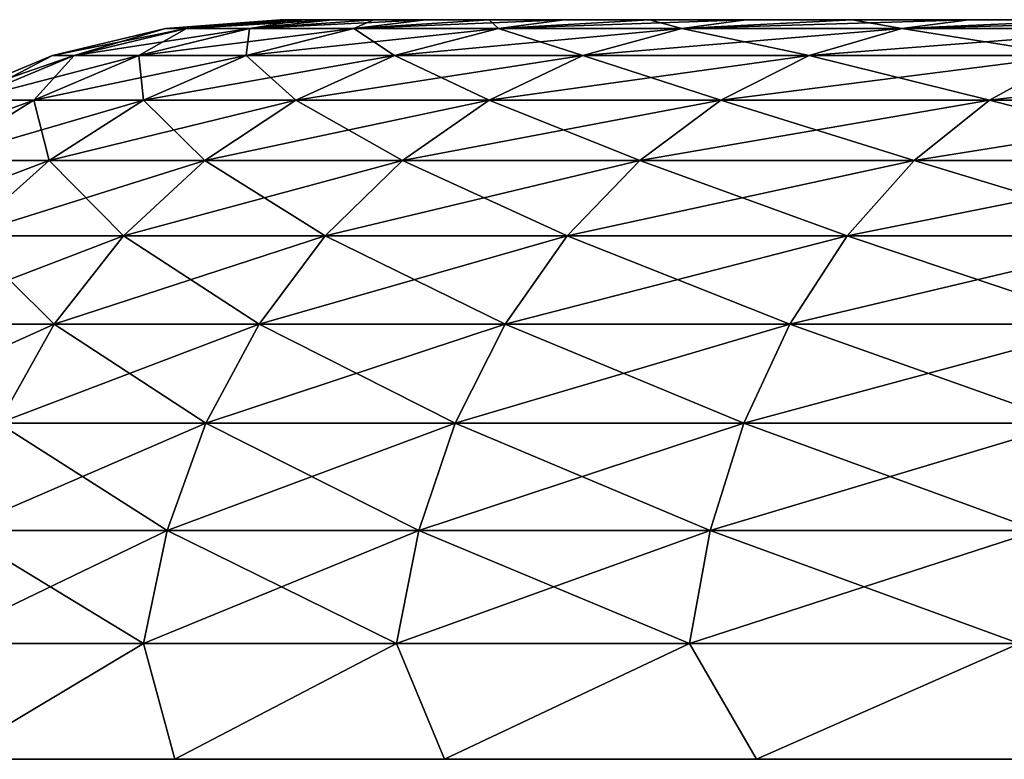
# Model space of a CAD drawing. Header units: millimetres. Extents: x -112 to 112, y -55 to 40.
# Tile 131 of 171: x 9.25 to 10.58, y 35.5 to 36.5. Entities that reach past the tile are written whole.
import ezdxf

# ---------------------------------------------------------------- set-up
doc = ezdxf.new("R2010")
doc.units = ezdxf.units.MM
doc.header["$LTSCALE"] = 52.148148
for name, color, linetype in [('119', 7, 'CONTINUOUS'), ('120', 7, 'CONTINUOUS'), ('121', 7, 'CONTINUOUS')]:
    doc.layers.add(name, color=color, linetype=linetype)

msp = doc.modelspace()

# ---------------------------------------------------------------- linework, layer by layer
at = {"layer": '119', "color": 7, "linetype": 'Continuous', "true_color": 0xfffff2}
for points in [[(9.6, 36.5), (9.6079, 36.5, 0.2926), (16, 36.5), (9.6, 36.5)], [(9.6079, 36.5, -0.2926), (9.6, 36.5), (16.0136, 36.5, -0.1646), (9.6079, 36.5, -0.2926)], [(16.0136, 36.5, -0.1646), (9.6, 36.5), (16, 36.5), (16.0136, 36.5, -0.1646)], [(9.6079, 36.5, 0.2926), (9.6316, 36.5, 0.5837), (16.0542, 36.5, 0.3247), (9.6079, 36.5, 0.2926)], [(16, 36.5), (9.6079, 36.5, 0.2926), (16.0136, 36.5, 0.1646), (16, 36.5)], [(16.0136, 36.5, 0.1646), (9.6079, 36.5, 0.2926), (16.0542, 36.5, 0.3247), (16.0136, 36.5, 0.1646)], [(9.6316, 36.5, -0.5837), (9.6079, 36.5, -0.2926), (16.1205, 36.5, -0.4759), (9.6316, 36.5, -0.5837)], [(16.1205, 36.5, -0.4759), (9.6079, 36.5, -0.2926), (16.0542, 36.5, -0.3247), (16.1205, 36.5, -0.4759)], [(16.0542, 36.5, -0.3247), (9.6079, 36.5, -0.2926), (16.0136, 36.5, -0.1646), (16.0542, 36.5, -0.3247)], [(9.6316, 36.5, 0.5837), (9.6711, 36.5, 0.8736), (16.2108, 36.5, 0.6142), (9.6316, 36.5, 0.5837)], [(13.7015, 36.5, -0.7776), (9.6316, 36.5, -0.5837), (13.8627, 36.5, -0.7415), (13.7015, 36.5, -0.7776)], [(13.8627, 36.5, -0.7415), (9.6316, 36.5, -0.5837), (14.0276, 36.5, -0.7324), (13.8627, 36.5, -0.7415)], [(13.5485, 36.5, -0.8398), (9.6316, 36.5, -0.5837), (13.7015, 36.5, -0.7776), (13.5485, 36.5, -0.8398)], [(16.0542, 36.5, 0.3247), (9.6316, 36.5, 0.5837), (16.1205, 36.5, 0.4759), (16.0542, 36.5, 0.3247)], [(16.1205, 36.5, 0.4759), (9.6316, 36.5, 0.5837), (16.2108, 36.5, 0.6142), (16.1205, 36.5, 0.4759)], [(9.6711, 36.5, -0.8736), (9.6316, 36.5, -0.5837), (13.5485, 36.5, -0.8398), (9.6711, 36.5, -0.8736)], [(16.2108, 36.5, -0.6142), (9.6316, 36.5, -0.5837), (16.1205, 36.5, -0.4759), (16.2108, 36.5, -0.6142)], [(9.6316, 36.5, -0.5837), (16.2108, 36.5, -0.6142), (14.0276, 36.5, -0.7324), (9.6316, 36.5, -0.5837)], [(9.6711, 36.5, 0.8736), (9.7262, 36.5, 1.1608), (13.4078, 36.5, 0.9263), (9.6711, 36.5, 0.8736)], [(16.2108, 36.5, 0.6142), (9.6711, 36.5, 0.8736), (14.0276, 36.5, 0.7324), (16.2108, 36.5, 0.6142)], [(14.0276, 36.5, 0.7324), (9.6711, 36.5, 0.8736), (13.8627, 36.5, 0.7415), (14.0276, 36.5, 0.7324)], [(13.8627, 36.5, 0.7415), (9.6711, 36.5, 0.8736), (13.7015, 36.5, 0.7776), (13.8627, 36.5, 0.7415)], [(13.7015, 36.5, 0.7776), (9.6711, 36.5, 0.8736), (13.5485, 36.5, 0.8398), (13.7015, 36.5, 0.7776)], [(13.5485, 36.5, 0.8398), (9.6711, 36.5, 0.8736), (13.4078, 36.5, 0.9263), (13.5485, 36.5, 0.8398)], [(9.7262, 36.5, -1.1608), (9.6711, 36.5, -0.8736), (13.2832, 36.5, -1.0347), (9.7262, 36.5, -1.1608)], [(13.2832, 36.5, -1.0347), (9.6711, 36.5, -0.8736), (13.4078, 36.5, -0.9263), (13.2832, 36.5, -1.0347)], [(13.4078, 36.5, -0.9263), (9.6711, 36.5, -0.8736), (13.5485, 36.5, -0.8398), (13.4078, 36.5, -0.9263)], [(13.4078, 36.5, 0.9263), (9.7262, 36.5, 1.1608), (13.2832, 36.5, 1.0347), (13.4078, 36.5, 0.9263)], [(13.2832, 36.5, 1.0347), (9.7262, 36.5, 1.1608), (13.1782, 36.5, 1.1622), (13.2832, 36.5, 1.0347)], [(9.7262, 36.5, 1.1608), (9.7969, 36.5, 1.4448), (13.1782, 36.5, 1.1622), (9.7262, 36.5, 1.1608)], [(9.7969, 36.5, -1.4448), (9.7262, 36.5, -1.1608), (13.0957, 36.5, -1.3053), (9.7969, 36.5, -1.4448)], [(13.0957, 36.5, -1.3053), (9.7262, 36.5, -1.1608), (13.1782, 36.5, -1.1622), (13.0957, 36.5, -1.3053)], [(13.1782, 36.5, -1.1622), (9.7262, 36.5, -1.1608), (13.2832, 36.5, -1.0347), (13.1782, 36.5, -1.1622)], [(13.0957, 36.5, 1.3053), (9.7969, 36.5, 1.4448), (13.0377, 36.5, 1.46), (13.0957, 36.5, 1.3053)], [(13.1782, 36.5, 1.1622), (9.7969, 36.5, 1.4448), (13.0957, 36.5, 1.3053), (13.1782, 36.5, 1.1622)], [(9.7969, 36.5, 1.4448), (9.8827, 36.5, 1.7243), (13.0377, 36.5, 1.46), (9.7969, 36.5, 1.4448)], [(9.8827, 36.5, -1.7243), (9.7969, 36.5, -1.4448), (13.0061, 36.5, -1.6221), (9.8827, 36.5, -1.7243)], [(13.0061, 36.5, -1.6221), (9.7969, 36.5, -1.4448), (13.0377, 36.5, -1.46), (13.0061, 36.5, -1.6221)], [(13.0377, 36.5, -1.46), (9.7969, 36.5, -1.4448), (13.0957, 36.5, -1.3053), (13.0377, 36.5, -1.46)], [(13.0061, 36.5, 1.6221), (9.8827, 36.5, 1.7243), (13.0015, 36.5, 1.7872), (13.0061, 36.5, 1.6221)], [(13.0377, 36.5, 1.46), (9.8827, 36.5, 1.7243), (13.0061, 36.5, 1.6221), (13.0377, 36.5, 1.46)], [(9.8827, 36.5, 1.7243), (9.9837, 36.5, 1.999), (13.0015, 36.5, 1.7872), (9.8827, 36.5, 1.7243)], [(9.9837, 36.5, -1.999), (9.8827, 36.5, -1.7243), (13.0242, 36.5, -1.9508), (9.9837, 36.5, -1.999)], [(13.0242, 36.5, -1.9508), (9.8827, 36.5, -1.7243), (13.0015, 36.5, -1.7872), (13.0242, 36.5, -1.9508)], [(13.0015, 36.5, -1.7872), (9.8827, 36.5, -1.7243), (13.0061, 36.5, -1.6221), (13.0015, 36.5, -1.7872)], [(13.0242, 36.5, 1.9508), (9.9837, 36.5, 1.999), (13.0735, 36.5, 2.1084), (13.0242, 36.5, 1.9508)], [(13.0015, 36.5, 1.7872), (9.9837, 36.5, 1.999), (13.0242, 36.5, 1.9508), (13.0015, 36.5, 1.7872)], [(9.9837, 36.5, 1.999), (10.0992, 36.5, 2.2676), (13.0735, 36.5, 2.1084), (9.9837, 36.5, 1.999)], [(10.0992, 36.5, -2.2676), (9.9837, 36.5, -1.999), (13.1481, 36.5, -2.2558), (10.0992, 36.5, -2.2676)], [(13.1481, 36.5, -2.2558), (9.9837, 36.5, -1.999), (13.0735, 36.5, -2.1084), (13.1481, 36.5, -2.2558)], [(13.0735, 36.5, -2.1084), (9.9837, 36.5, -1.999), (13.0242, 36.5, -1.9508), (13.0735, 36.5, -2.1084)], [(13.1481, 36.5, 2.2558), (10.0992, 36.5, 2.2676), (13.2459, 36.5, 2.3888), (13.1481, 36.5, 2.2558)], [(10.0992, 36.5, 2.2676), (10.2293, 36.5, 2.5298), (13.2459, 36.5, 2.3888), (10.0992, 36.5, 2.2676)], [(13.0735, 36.5, 2.1084), (10.0992, 36.5, 2.2676), (13.1481, 36.5, 2.2558), (13.0735, 36.5, 2.1084)], [(10.2293, 36.5, -2.5298), (10.0992, 36.5, -2.2676), (13.3643, 36.5, -2.504), (10.2293, 36.5, -2.5298)], [(13.3643, 36.5, -2.504), (10.0992, 36.5, -2.2676), (13.2459, 36.5, -2.3888), (13.3643, 36.5, -2.504)], [(13.2459, 36.5, -2.3888), (10.0992, 36.5, -2.2676), (13.1481, 36.5, -2.2558), (13.2459, 36.5, -2.3888)], [(10.2293, 36.5, 2.5298), (10.3732, 36.5, 2.7843), (13.5, 36.5, 2.5981), (10.2293, 36.5, 2.5298)], [(10.2293, 36.5, 2.5298), (13.5, 36.5, 2.5981), (13.3643, 36.5, 2.504), (10.2293, 36.5, 2.5298)], [(13.2459, 36.5, 2.3888), (10.2293, 36.5, 2.5298), (13.3643, 36.5, 2.504), (13.2459, 36.5, 2.3888)], [(10.3732, 36.5, -2.7843), (10.2293, 36.5, -2.5298), (13.9724, 36.5, -2.7317), (10.3732, 36.5, -2.7843)], [(13.5, 36.5, -2.5981), (10.2293, 36.5, -2.5298), (13.3643, 36.5, -2.504), (13.5, 36.5, -2.5981)], [(10.2293, 36.5, -2.5298), (13.5, 36.5, -2.5981), (13.6493, 36.5, -2.6686), (10.2293, 36.5, -2.5298)], [(13.9724, 36.5, -2.7317), (10.2293, 36.5, -2.5298), (13.8082, 36.5, -2.7135), (13.9724, 36.5, -2.7317)], [(13.8082, 36.5, -2.7135), (10.2293, 36.5, -2.5298), (13.6493, 36.5, -2.6686), (13.8082, 36.5, -2.7135)], [(10.5308, 36.5, 3.0309), (19.6268, 36.5, 2.7843), (10.3732, 36.5, 2.7843), (10.5308, 36.5, 3.0309)], [(10.3732, 36.5, 2.7843), (19.6268, 36.5, 2.7843), (13.9724, 36.5, 2.7317), (10.3732, 36.5, 2.7843)], [(13.5, 36.5, 2.5981), (10.3732, 36.5, 2.7843), (13.6493, 36.5, 2.6686), (13.5, 36.5, 2.5981)], [(13.6493, 36.5, 2.6686), (10.3732, 36.5, 2.7843), (13.8082, 36.5, 2.7135), (13.6493, 36.5, 2.6686)], [(13.8082, 36.5, 2.7135), (10.3732, 36.5, 2.7843), (13.9724, 36.5, 2.7317), (13.8082, 36.5, 2.7135)], [(19.4692, 36.5, -3.0309), (10.3732, 36.5, -2.7843), (19.6268, 36.5, -2.7843), (19.4692, 36.5, -3.0309)], [(19.6268, 36.5, -2.7843), (10.3732, 36.5, -2.7843), (13.9724, 36.5, -2.7317), (19.6268, 36.5, -2.7843)], [(10.5308, 36.5, -3.0309), (10.3732, 36.5, -2.7843), (19.4692, 36.5, -3.0309), (10.5308, 36.5, -3.0309)], [(19.4692, 36.5, 3.0309), (19.6268, 36.5, 2.7843), (10.5308, 36.5, 3.0309), (19.4692, 36.5, 3.0309)], [(10.7014, 36.5, 3.2683), (19.4692, 36.5, 3.0309), (10.5308, 36.5, 3.0309), (10.7014, 36.5, 3.2683)], [(10.7014, 36.5, -3.2683), (10.5308, 36.5, -3.0309), (19.2986, 36.5, -3.2683), (10.7014, 36.5, -3.2683)], [(19.2986, 36.5, -3.2683), (10.5308, 36.5, -3.0309), (19.4692, 36.5, -3.0309), (19.2986, 36.5, -3.2683)]]:
    msp.add_3dface(points, dxfattribs=at)
at = {"layer": '120', "color": 7, "linetype": 'Continuous', "true_color": 0xfffff2}
for points in [[(9.4733, 36.4879, 0.562), (9.6, 36.5), (9.4448, 36.4879), (9.4733, 36.4879, 0.562)], [(9.6316, 36.5, 0.5837), (9.6079, 36.5, 0.2926), (9.4733, 36.4879, 0.562), (9.6316, 36.5, 0.5837)], [(9.5585, 36.4879, 1.1183), (9.6316, 36.5, 0.5837), (9.4733, 36.4879, 0.562), (9.5585, 36.4879, 1.1183)], [(9.6079, 36.5, 0.2926), (9.6, 36.5), (9.4733, 36.4879, 0.562), (9.6079, 36.5, 0.2926)], [(9.7262, 36.5, 1.1608), (9.6711, 36.5, 0.8736), (9.5585, 36.4879, 1.1183), (9.7262, 36.5, 1.1608)], [(9.6996, 36.4879, 1.663), (9.7262, 36.5, 1.1608), (9.5585, 36.4879, 1.1183), (9.6996, 36.4879, 1.663)], [(9.6711, 36.5, 0.8736), (9.6316, 36.5, 0.5837), (9.5585, 36.4879, 1.1183), (9.6711, 36.5, 0.8736)], [(9.8827, 36.5, 1.7243), (9.7969, 36.5, 1.4448), (9.6996, 36.4879, 1.663), (9.8827, 36.5, 1.7243)], [(9.895, 36.4879, 2.1907), (9.8827, 36.5, 1.7243), (9.6996, 36.4879, 1.663), (9.895, 36.4879, 2.1907)], [(9.7969, 36.5, 1.4448), (9.7262, 36.5, 1.1608), (9.6996, 36.4879, 1.663), (9.7969, 36.5, 1.4448)], [(9.9837, 36.5, 1.999), (9.8827, 36.5, 1.7243), (9.895, 36.4879, 2.1907), (9.9837, 36.5, 1.999)], [(10.0992, 36.5, 2.2676), (9.9837, 36.5, 1.999), (9.895, 36.4879, 2.1907), (10.0992, 36.5, 2.2676)], [(10.1428, 36.4879, 2.6959), (10.0992, 36.5, 2.2676), (9.895, 36.4879, 2.1907), (10.1428, 36.4879, 2.6959)], [(10.2293, 36.5, 2.5298), (10.0992, 36.5, 2.2676), (10.1428, 36.4879, 2.6959), (10.2293, 36.5, 2.5298)], [(10.3732, 36.5, 2.7843), (10.2293, 36.5, 2.5298), (10.1428, 36.4879, 2.6959), (10.3732, 36.5, 2.7843)], [(10.4405, 36.4879, 3.1735), (10.3732, 36.5, 2.7843), (10.1428, 36.4879, 2.6959), (10.4405, 36.4879, 3.1735)], [(10.5308, 36.5, 3.0309), (10.3732, 36.5, 2.7843), (10.4405, 36.4879, 3.1735), (10.5308, 36.5, 3.0309)], [(10.7014, 36.5, 3.2683), (10.5308, 36.5, 3.0309), (10.4405, 36.4879, 3.1735), (10.7014, 36.5, 3.2683)], [(10.785, 36.4879, 3.6185), (10.7014, 36.5, 3.2683), (10.4405, 36.4879, 3.1735), (10.785, 36.4879, 3.6185)], [(9.3213, 36.4514, 0.5775), (9.4448, 36.4879), (9.292, 36.4514), (9.3213, 36.4514, 0.5775)], [(9.4733, 36.4879, 0.562), (9.4448, 36.4879), (9.3213, 36.4514, 0.5775), (9.4733, 36.4879, 0.562)], [(9.4089, 36.4514, 1.149), (9.4733, 36.4879, 0.562), (9.3213, 36.4514, 0.5775), (9.4089, 36.4514, 1.149)], [(9.5585, 36.4879, 1.1183), (9.4733, 36.4879, 0.562), (9.4089, 36.4514, 1.149), (9.5585, 36.4879, 1.1183)], [(9.5538, 36.4514, 1.7088), (9.5585, 36.4879, 1.1183), (9.4089, 36.4514, 1.149), (9.5538, 36.4514, 1.7088)], [(9.6996, 36.4879, 1.663), (9.5585, 36.4879, 1.1183), (9.5538, 36.4514, 1.7088), (9.6996, 36.4879, 1.663)], [(9.7546, 36.4514, 2.251), (9.6996, 36.4879, 1.663), (9.5538, 36.4514, 1.7088), (9.7546, 36.4514, 2.251)], [(9.895, 36.4879, 2.1907), (9.6996, 36.4879, 1.663), (9.7546, 36.4514, 2.251), (9.895, 36.4879, 2.1907)], [(10.0093, 36.4514, 2.7701), (9.895, 36.4879, 2.1907), (9.7546, 36.4514, 2.251), (10.0093, 36.4514, 2.7701)], [(10.1428, 36.4879, 2.6959), (9.895, 36.4879, 2.1907), (10.0093, 36.4514, 2.7701), (10.1428, 36.4879, 2.6959)], [(10.3151, 36.4514, 3.2608), (10.1428, 36.4879, 2.6959), (10.0093, 36.4514, 2.7701), (10.3151, 36.4514, 3.2608)], [(10.4405, 36.4879, 3.1735), (10.1428, 36.4879, 2.6959), (10.3151, 36.4514, 3.2608), (10.4405, 36.4879, 3.1735)], [(10.669, 36.4514, 3.718), (10.4405, 36.4879, 3.1735), (10.3151, 36.4514, 3.2608), (10.669, 36.4514, 3.718)], [(10.785, 36.4879, 3.6185), (10.4405, 36.4879, 3.1735), (10.669, 36.4514, 3.718), (10.785, 36.4879, 3.6185)], [(9.1769, 36.3914, 0.5922), (9.292, 36.4514), (9.1468, 36.3914), (9.1769, 36.3914, 0.5922)], [(9.2667, 36.3914, 1.1782), (9.3213, 36.4514, 0.5775), (9.1769, 36.3914, 0.5922), (9.2667, 36.3914, 1.1782)], [(9.3213, 36.4514, 0.5775), (9.292, 36.4514), (9.1769, 36.3914, 0.5922), (9.3213, 36.4514, 0.5775)], [(9.4153, 36.3914, 1.7522), (9.4089, 36.4514, 1.149), (9.2667, 36.3914, 1.1782), (9.4153, 36.3914, 1.7522)], [(9.4089, 36.4514, 1.149), (9.3213, 36.4514, 0.5775), (9.2667, 36.3914, 1.1782), (9.4089, 36.4514, 1.149)], [(9.5538, 36.4514, 1.7088), (9.4089, 36.4514, 1.149), (9.4153, 36.3914, 1.7522), (9.5538, 36.4514, 1.7088)], [(9.6212, 36.3914, 2.3082), (9.5538, 36.4514, 1.7088), (9.4153, 36.3914, 1.7522), (9.6212, 36.3914, 2.3082)], [(9.7546, 36.4514, 2.251), (9.5538, 36.4514, 1.7088), (9.6212, 36.3914, 2.3082), (9.7546, 36.4514, 2.251)], [(9.8823, 36.3914, 2.8405), (9.7546, 36.4514, 2.251), (9.6212, 36.3914, 2.3082), (9.8823, 36.3914, 2.8405)], [(10.0093, 36.4514, 2.7701), (9.7546, 36.4514, 2.251), (9.8823, 36.3914, 2.8405), (10.0093, 36.4514, 2.7701)], [(10.1959, 36.3914, 3.3437), (10.0093, 36.4514, 2.7701), (9.8823, 36.3914, 2.8405), (10.1959, 36.3914, 3.3437)], [(10.3151, 36.4514, 3.2608), (10.0093, 36.4514, 2.7701), (10.1959, 36.3914, 3.3437), (10.3151, 36.4514, 3.2608)], [(10.5589, 36.3914, 3.8126), (10.3151, 36.4514, 3.2608), (10.1959, 36.3914, 3.3437), (10.5589, 36.3914, 3.8126)], [(10.669, 36.4514, 3.718), (10.3151, 36.4514, 3.2608), (10.5589, 36.3914, 3.8126), (10.669, 36.4514, 3.718)], [(10.9674, 36.3914, 4.2423), (10.669, 36.4514, 3.718), (10.5589, 36.3914, 3.8126), (10.9674, 36.3914, 4.2423)], [(9.2874, 36.3095, 1.7923), (9.2667, 36.3914, 1.1782), (9.1354, 36.3095, 1.2052), (9.2874, 36.3095, 1.7923)], [(9.2667, 36.3914, 1.1782), (9.1769, 36.3914, 0.5922), (9.1354, 36.3095, 1.2052), (9.2667, 36.3914, 1.1782)], [(9.4153, 36.3914, 1.7522), (9.2667, 36.3914, 1.1782), (9.2874, 36.3095, 1.7923), (9.4153, 36.3914, 1.7522)], [(9.4981, 36.3095, 2.3611), (9.4153, 36.3914, 1.7522), (9.2874, 36.3095, 1.7923), (9.4981, 36.3095, 2.3611)], [(9.6212, 36.3914, 2.3082), (9.4153, 36.3914, 1.7522), (9.4981, 36.3095, 2.3611), (9.6212, 36.3914, 2.3082)], [(9.7652, 36.3095, 2.9056), (9.6212, 36.3914, 2.3082), (9.4981, 36.3095, 2.3611), (9.7652, 36.3095, 2.9056)], [(9.8823, 36.3914, 2.8405), (9.6212, 36.3914, 2.3082), (9.7652, 36.3095, 2.9056), (9.8823, 36.3914, 2.8405)], [(10.086, 36.3095, 3.4203), (9.8823, 36.3914, 2.8405), (9.7652, 36.3095, 2.9056), (10.086, 36.3095, 3.4203)], [(10.1959, 36.3914, 3.3437), (9.8823, 36.3914, 2.8405), (10.086, 36.3095, 3.4203), (10.1959, 36.3914, 3.3437)], [(10.4572, 36.3095, 3.8999), (10.1959, 36.3914, 3.3437), (10.086, 36.3095, 3.4203), (10.4572, 36.3095, 3.8999)], [(10.5589, 36.3914, 3.8126), (10.1959, 36.3914, 3.3437), (10.4572, 36.3095, 3.8999), (10.5589, 36.3914, 3.8126)], [(10.8751, 36.3095, 4.3394), (10.5589, 36.3914, 3.8126), (10.4572, 36.3095, 3.8999), (10.8751, 36.3095, 4.3394)], [(10.9674, 36.3914, 4.2423), (10.5589, 36.3914, 3.8126), (10.8751, 36.3095, 4.3394), (10.9674, 36.3914, 4.2423)], [(9.2874, 36.3095, 1.7923), (9.1354, 36.3095, 1.2052), (9.1734, 36.2076, 1.8281), (9.2874, 36.3095, 1.7923)], [(9.3882, 36.2076, 2.4082), (9.2874, 36.3095, 1.7923), (9.1734, 36.2076, 1.8281), (9.3882, 36.2076, 2.4082)], [(9.4981, 36.3095, 2.3611), (9.2874, 36.3095, 1.7923), (9.3882, 36.2076, 2.4082), (9.4981, 36.3095, 2.3611)], [(9.6607, 36.2076, 2.9636), (9.4981, 36.3095, 2.3611), (9.3882, 36.2076, 2.4082), (9.6607, 36.2076, 2.9636)], [(9.7652, 36.3095, 2.9056), (9.4981, 36.3095, 2.3611), (9.6607, 36.2076, 2.9636), (9.7652, 36.3095, 2.9056)], [(9.9879, 36.2076, 3.4885), (9.7652, 36.3095, 2.9056), (9.6607, 36.2076, 2.9636), (9.9879, 36.2076, 3.4885)], [(10.086, 36.3095, 3.4203), (9.7652, 36.3095, 2.9056), (9.9879, 36.2076, 3.4885), (10.086, 36.3095, 3.4203)], [(10.3665, 36.2076, 3.9777), (10.086, 36.3095, 3.4203), (9.9879, 36.2076, 3.4885), (10.3665, 36.2076, 3.9777)], [(10.4572, 36.3095, 3.8999), (10.086, 36.3095, 3.4203), (10.3665, 36.2076, 3.9777), (10.4572, 36.3095, 3.8999)], [(10.7927, 36.2076, 4.4261), (10.4572, 36.3095, 3.8999), (10.3665, 36.2076, 3.9777), (10.7927, 36.2076, 4.4261)], [(10.8751, 36.3095, 4.3394), (10.4572, 36.3095, 3.8999), (10.7927, 36.2076, 4.4261), (10.8751, 36.3095, 4.3394)], [(9.2944, 36.0882, 2.4485), (9.1734, 36.2076, 1.8281), (9.076, 36.0882, 1.8587), (9.2944, 36.0882, 2.4485)], [(9.3882, 36.2076, 2.4082), (9.1734, 36.2076, 1.8281), (9.2944, 36.0882, 2.4485), (9.3882, 36.2076, 2.4082)], [(9.5714, 36.0882, 3.0131), (9.3882, 36.2076, 2.4082), (9.2944, 36.0882, 2.4485), (9.5714, 36.0882, 3.0131)], [(9.6607, 36.2076, 2.9636), (9.3882, 36.2076, 2.4082), (9.5714, 36.0882, 3.0131), (9.6607, 36.2076, 2.9636)], [(9.9041, 36.0882, 3.5469), (9.6607, 36.2076, 2.9636), (9.5714, 36.0882, 3.0131), (9.9041, 36.0882, 3.5469)], [(9.9879, 36.2076, 3.4885), (9.6607, 36.2076, 2.9636), (9.9041, 36.0882, 3.5469), (9.9879, 36.2076, 3.4885)], [(10.2891, 36.0882, 4.0442), (9.9879, 36.2076, 3.4885), (9.9041, 36.0882, 3.5469), (10.2891, 36.0882, 4.0442)], [(10.3665, 36.2076, 3.9777), (9.9879, 36.2076, 3.4885), (10.2891, 36.0882, 4.0442), (10.3665, 36.2076, 3.9777)], [(10.7224, 36.0882, 4.5), (10.3665, 36.2076, 3.9777), (10.2891, 36.0882, 4.0442), (10.7224, 36.0882, 4.5)], [(10.7927, 36.2076, 4.4261), (10.3665, 36.2076, 3.9777), (10.7224, 36.0882, 4.5), (10.7927, 36.2076, 4.4261)], [(9.2944, 36.0882, 2.4485), (9.076, 36.0882, 1.8587), (9.219, 35.9543, 2.4808), (9.2944, 36.0882, 2.4485)], [(9.4996, 35.9543, 3.053), (9.2944, 36.0882, 2.4485), (9.219, 35.9543, 2.4808), (9.4996, 35.9543, 3.053)], [(9.5714, 36.0882, 3.0131), (9.2944, 36.0882, 2.4485), (9.4996, 35.9543, 3.053), (9.5714, 36.0882, 3.0131)], [(9.8367, 35.9543, 3.5938), (9.5714, 36.0882, 3.0131), (9.4996, 35.9543, 3.053), (9.8367, 35.9543, 3.5938)], [(9.9041, 36.0882, 3.5469), (9.5714, 36.0882, 3.0131), (9.8367, 35.9543, 3.5938), (9.9041, 36.0882, 3.5469)], [(10.2268, 35.9543, 4.0977), (9.9041, 36.0882, 3.5469), (9.8367, 35.9543, 3.5938), (10.2268, 35.9543, 4.0977)], [(10.2891, 36.0882, 4.0442), (9.9041, 36.0882, 3.5469), (10.2268, 35.9543, 4.0977), (10.2891, 36.0882, 4.0442)], [(10.6658, 35.9543, 4.5596), (10.2891, 36.0882, 4.0442), (10.2268, 35.9543, 4.0977), (10.6658, 35.9543, 4.5596)], [(10.7224, 36.0882, 4.5), (10.2891, 36.0882, 4.0442), (10.6658, 35.9543, 4.5596), (10.7224, 36.0882, 4.5)], [(9.447, 35.8092, 3.0822), (9.219, 35.9543, 2.4808), (9.1637, 35.8092, 2.5046), (9.447, 35.8092, 3.0822)], [(9.4996, 35.9543, 3.053), (9.219, 35.9543, 2.4808), (9.447, 35.8092, 3.0822), (9.4996, 35.9543, 3.053)], [(9.7873, 35.8092, 3.6281), (9.4996, 35.9543, 3.053), (9.447, 35.8092, 3.0822), (9.7873, 35.8092, 3.6281)], [(9.8367, 35.9543, 3.5938), (9.4996, 35.9543, 3.053), (9.7873, 35.8092, 3.6281), (9.8367, 35.9543, 3.5938)], [(10.1811, 35.8092, 4.1369), (9.8367, 35.9543, 3.5938), (9.7873, 35.8092, 3.6281), (10.1811, 35.8092, 4.1369)], [(10.2268, 35.9543, 4.0977), (9.8367, 35.9543, 3.5938), (10.1811, 35.8092, 4.1369), (10.2268, 35.9543, 4.0977)], [(10.6244, 35.8092, 4.6032), (10.2268, 35.9543, 4.0977), (10.1811, 35.8092, 4.1369), (10.6244, 35.8092, 4.6032)], [(10.6658, 35.9543, 4.5596), (10.2268, 35.9543, 4.0977), (10.6244, 35.8092, 4.6032), (10.6658, 35.9543, 4.5596)], [(9.4149, 35.6564, 3.1), (9.1637, 35.8092, 2.5046), (9.13, 35.6564, 2.519), (9.4149, 35.6564, 3.1)], [(9.447, 35.8092, 3.0822), (9.1637, 35.8092, 2.5046), (9.4149, 35.6564, 3.1), (9.447, 35.8092, 3.0822)], [(9.7572, 35.6564, 3.6491), (9.447, 35.8092, 3.0822), (9.4149, 35.6564, 3.1), (9.7572, 35.6564, 3.6491)], [(9.7873, 35.8092, 3.6281), (9.447, 35.8092, 3.0822), (9.7572, 35.6564, 3.6491), (9.7873, 35.8092, 3.6281)], [(10.1533, 35.6564, 4.1608), (9.7873, 35.8092, 3.6281), (9.7572, 35.6564, 3.6491), (10.1533, 35.6564, 4.1608)], [(10.1811, 35.8092, 4.1369), (9.7873, 35.8092, 3.6281), (10.1533, 35.6564, 4.1608), (10.1811, 35.8092, 4.1369)], [(10.5991, 35.6564, 4.6298), (10.1811, 35.8092, 4.1369), (10.1533, 35.6564, 4.1608), (10.5991, 35.6564, 4.6298)], [(10.6244, 35.8092, 4.6032), (10.1811, 35.8092, 4.1369), (10.5991, 35.6564, 4.6298), (10.6244, 35.8092, 4.6032)], [(9.4149, 35.6564, 3.1), (9.13, 35.6564, 2.519), (9.1533, 35.5, 2.6031), (9.4149, 35.6564, 3.1)], [(9.4574, 35.5, 3.2), (9.4149, 35.6564, 3.1), (9.1533, 35.5, 2.6031), (9.4574, 35.5, 3.2)], [(9.7572, 35.6564, 3.6491), (9.4149, 35.6564, 3.1), (9.4574, 35.5, 3.2), (9.7572, 35.6564, 3.6491)], [(9.8223, 35.5, 3.7618), (9.7572, 35.6564, 3.6491), (9.4574, 35.5, 3.2), (9.8223, 35.5, 3.7618)], [(10.1533, 35.6564, 4.1608), (9.7572, 35.6564, 3.6491), (9.8223, 35.5, 3.7618), (10.1533, 35.6564, 4.1608)], [(10.2439, 35.5, 4.2824), (10.1533, 35.6564, 4.1608), (9.8223, 35.5, 3.7618), (10.2439, 35.5, 4.2824)], [(10.5991, 35.6564, 4.6298), (10.1533, 35.6564, 4.1608), (10.2439, 35.5, 4.2824), (10.5991, 35.6564, 4.6298)], [(10.7176, 35.5, 4.7561), (10.5991, 35.6564, 4.6298), (10.2439, 35.5, 4.2824), (10.7176, 35.5, 4.7561)]]:
    msp.add_3dface(points, dxfattribs=at)
at = {"layer": '121', "color": 7, "linetype": 'Continuous', "true_color": 0xfffff2}
for points in [[(9.4448, 36.4879), (9.6079, 36.5, -0.2926), (9.4733, 36.4879, -0.562), (9.4448, 36.4879)], [(9.6, 36.5), (9.6079, 36.5, -0.2926), (9.4448, 36.4879), (9.6, 36.5)], [(9.6316, 36.5, -0.5837), (9.6711, 36.5, -0.8736), (9.4733, 36.4879, -0.562), (9.6316, 36.5, -0.5837)], [(9.6079, 36.5, -0.2926), (9.6316, 36.5, -0.5837), (9.4733, 36.4879, -0.562), (9.6079, 36.5, -0.2926)], [(9.4733, 36.4879, -0.562), (9.6711, 36.5, -0.8736), (9.5585, 36.4879, -1.1183), (9.4733, 36.4879, -0.562)], [(9.6711, 36.5, -0.8736), (9.7262, 36.5, -1.1608), (9.5585, 36.4879, -1.1183), (9.6711, 36.5, -0.8736)], [(9.5585, 36.4879, -1.1183), (9.7969, 36.5, -1.4448), (9.6996, 36.4879, -1.663), (9.5585, 36.4879, -1.1183)], [(9.7262, 36.5, -1.1608), (9.7969, 36.5, -1.4448), (9.5585, 36.4879, -1.1183), (9.7262, 36.5, -1.1608)], [(9.6996, 36.4879, -1.663), (9.9837, 36.5, -1.999), (9.895, 36.4879, -2.1907), (9.6996, 36.4879, -1.663)], [(9.8827, 36.5, -1.7243), (9.9837, 36.5, -1.999), (9.6996, 36.4879, -1.663), (9.8827, 36.5, -1.7243)], [(9.7969, 36.5, -1.4448), (9.8827, 36.5, -1.7243), (9.6996, 36.4879, -1.663), (9.7969, 36.5, -1.4448)], [(9.895, 36.4879, -2.1907), (10.2293, 36.5, -2.5298), (10.1428, 36.4879, -2.6959), (9.895, 36.4879, -2.1907)], [(10.0992, 36.5, -2.2676), (10.2293, 36.5, -2.5298), (9.895, 36.4879, -2.1907), (10.0992, 36.5, -2.2676)], [(9.9837, 36.5, -1.999), (10.0992, 36.5, -2.2676), (9.895, 36.4879, -2.1907), (9.9837, 36.5, -1.999)], [(10.1428, 36.4879, -2.6959), (10.5308, 36.5, -3.0309), (10.4405, 36.4879, -3.1735), (10.1428, 36.4879, -2.6959)], [(10.3732, 36.5, -2.7843), (10.5308, 36.5, -3.0309), (10.1428, 36.4879, -2.6959), (10.3732, 36.5, -2.7843)], [(10.2293, 36.5, -2.5298), (10.3732, 36.5, -2.7843), (10.1428, 36.4879, -2.6959), (10.2293, 36.5, -2.5298)], [(10.4405, 36.4879, -3.1735), (10.8848, 36.5, -3.4964), (10.785, 36.4879, -3.6185), (10.4405, 36.4879, -3.1735)], [(10.7014, 36.5, -3.2683), (10.8848, 36.5, -3.4964), (10.4405, 36.4879, -3.1735), (10.7014, 36.5, -3.2683)], [(10.5308, 36.5, -3.0309), (10.7014, 36.5, -3.2683), (10.4405, 36.4879, -3.1735), (10.5308, 36.5, -3.0309)], [(9.292, 36.4514), (9.4733, 36.4879, -0.562), (9.3213, 36.4514, -0.5775), (9.292, 36.4514)], [(9.292, 36.4514), (9.4448, 36.4879), (9.4733, 36.4879, -0.562), (9.292, 36.4514)], [(9.4733, 36.4879, -0.562), (9.5585, 36.4879, -1.1183), (9.3213, 36.4514, -0.5775), (9.4733, 36.4879, -0.562)], [(9.3213, 36.4514, -0.5775), (9.5585, 36.4879, -1.1183), (9.4089, 36.4514, -1.149), (9.3213, 36.4514, -0.5775)], [(9.4089, 36.4514, -1.149), (9.6996, 36.4879, -1.663), (9.5538, 36.4514, -1.7088), (9.4089, 36.4514, -1.149)], [(9.5585, 36.4879, -1.1183), (9.6996, 36.4879, -1.663), (9.4089, 36.4514, -1.149), (9.5585, 36.4879, -1.1183)], [(9.5538, 36.4514, -1.7088), (9.895, 36.4879, -2.1907), (9.7546, 36.4514, -2.251), (9.5538, 36.4514, -1.7088)], [(9.6996, 36.4879, -1.663), (9.895, 36.4879, -2.1907), (9.5538, 36.4514, -1.7088), (9.6996, 36.4879, -1.663)], [(9.7546, 36.4514, -2.251), (10.1428, 36.4879, -2.6959), (10.0093, 36.4514, -2.7701), (9.7546, 36.4514, -2.251)], [(9.895, 36.4879, -2.1907), (10.1428, 36.4879, -2.6959), (9.7546, 36.4514, -2.251), (9.895, 36.4879, -2.1907)], [(10.1428, 36.4879, -2.6959), (10.4405, 36.4879, -3.1735), (10.0093, 36.4514, -2.7701), (10.1428, 36.4879, -2.6959)], [(10.0093, 36.4514, -2.7701), (10.4405, 36.4879, -3.1735), (10.3151, 36.4514, -3.2608), (10.0093, 36.4514, -2.7701)], [(10.4405, 36.4879, -3.1735), (10.785, 36.4879, -3.6185), (10.3151, 36.4514, -3.2608), (10.4405, 36.4879, -3.1735)], [(10.3151, 36.4514, -3.2608), (10.785, 36.4879, -3.6185), (10.669, 36.4514, -3.718), (10.3151, 36.4514, -3.2608)], [(9.1468, 36.3914), (9.292, 36.4514), (9.3213, 36.4514, -0.5775), (9.1468, 36.3914)], [(9.1468, 36.3914), (9.3213, 36.4514, -0.5775), (9.1769, 36.3914, -0.5922), (9.1468, 36.3914)], [(9.3213, 36.4514, -0.5775), (9.4089, 36.4514, -1.149), (9.1769, 36.3914, -0.5922), (9.3213, 36.4514, -0.5775)], [(9.1769, 36.3914, -0.5922), (9.4089, 36.4514, -1.149), (9.2667, 36.3914, -1.1782), (9.1769, 36.3914, -0.5922)], [(9.4089, 36.4514, -1.149), (9.5538, 36.4514, -1.7088), (9.2667, 36.3914, -1.1782), (9.4089, 36.4514, -1.149)], [(9.2667, 36.3914, -1.1782), (9.5538, 36.4514, -1.7088), (9.4153, 36.3914, -1.7522), (9.2667, 36.3914, -1.1782)], [(9.4153, 36.3914, -1.7522), (9.7546, 36.4514, -2.251), (9.6212, 36.3914, -2.3082), (9.4153, 36.3914, -1.7522)], [(9.5538, 36.4514, -1.7088), (9.7546, 36.4514, -2.251), (9.4153, 36.3914, -1.7522), (9.5538, 36.4514, -1.7088)], [(9.6212, 36.3914, -2.3082), (10.0093, 36.4514, -2.7701), (9.8823, 36.3914, -2.8405), (9.6212, 36.3914, -2.3082)], [(9.7546, 36.4514, -2.251), (10.0093, 36.4514, -2.7701), (9.6212, 36.3914, -2.3082), (9.7546, 36.4514, -2.251)], [(9.8823, 36.3914, -2.8405), (10.3151, 36.4514, -3.2608), (10.1959, 36.3914, -3.3437), (9.8823, 36.3914, -2.8405)], [(10.0093, 36.4514, -2.7701), (10.3151, 36.4514, -3.2608), (9.8823, 36.3914, -2.8405), (10.0093, 36.4514, -2.7701)], [(10.1959, 36.3914, -3.3437), (10.669, 36.4514, -3.718), (10.5589, 36.3914, -3.8126), (10.1959, 36.3914, -3.3437)], [(10.3151, 36.4514, -3.2608), (10.669, 36.4514, -3.718), (10.1959, 36.3914, -3.3437), (10.3151, 36.4514, -3.2608)], [(10.669, 36.4514, -3.718), (11.0674, 36.4514, -4.1371), (10.5589, 36.3914, -3.8126), (10.669, 36.4514, -3.718)], [(10.5589, 36.3914, -3.8126), (11.0674, 36.4514, -4.1371), (10.9674, 36.3914, -4.2423), (10.5589, 36.3914, -3.8126)], [(9.0436, 36.3095, -0.6057), (9.2667, 36.3914, -1.1782), (9.1354, 36.3095, -1.2052), (9.0436, 36.3095, -0.6057)], [(9.1769, 36.3914, -0.5922), (9.2667, 36.3914, -1.1782), (9.0436, 36.3095, -0.6057), (9.1769, 36.3914, -0.5922)], [(9.1354, 36.3095, -1.2052), (9.4153, 36.3914, -1.7522), (9.2874, 36.3095, -1.7923), (9.1354, 36.3095, -1.2052)], [(9.2667, 36.3914, -1.1782), (9.4153, 36.3914, -1.7522), (9.1354, 36.3095, -1.2052), (9.2667, 36.3914, -1.1782)], [(9.2874, 36.3095, -1.7923), (9.6212, 36.3914, -2.3082), (9.4981, 36.3095, -2.3611), (9.2874, 36.3095, -1.7923)], [(9.4153, 36.3914, -1.7522), (9.6212, 36.3914, -2.3082), (9.2874, 36.3095, -1.7923), (9.4153, 36.3914, -1.7522)], [(9.4981, 36.3095, -2.3611), (9.8823, 36.3914, -2.8405), (9.7652, 36.3095, -2.9056), (9.4981, 36.3095, -2.3611)], [(9.6212, 36.3914, -2.3082), (9.8823, 36.3914, -2.8405), (9.4981, 36.3095, -2.3611), (9.6212, 36.3914, -2.3082)], [(9.7652, 36.3095, -2.9056), (10.1959, 36.3914, -3.3437), (10.086, 36.3095, -3.4203), (9.7652, 36.3095, -2.9056)], [(9.8823, 36.3914, -2.8405), (10.1959, 36.3914, -3.3437), (9.7652, 36.3095, -2.9056), (9.8823, 36.3914, -2.8405)], [(10.086, 36.3095, -3.4203), (10.5589, 36.3914, -3.8126), (10.4572, 36.3095, -3.8999), (10.086, 36.3095, -3.4203)], [(10.1959, 36.3914, -3.3437), (10.5589, 36.3914, -3.8126), (10.086, 36.3095, -3.4203), (10.1959, 36.3914, -3.3437)], [(10.4572, 36.3095, -3.8999), (10.9674, 36.3914, -4.2423), (10.8751, 36.3095, -4.3394), (10.4572, 36.3095, -3.8999)], [(10.5589, 36.3914, -3.8126), (10.9674, 36.3914, -4.2423), (10.4572, 36.3095, -3.8999), (10.5589, 36.3914, -3.8126)], [(9.0183, 36.2076, -1.2293), (9.2874, 36.3095, -1.7923), (9.1734, 36.2076, -1.8281), (9.0183, 36.2076, -1.2293)], [(9.1354, 36.3095, -1.2052), (9.2874, 36.3095, -1.7923), (9.0183, 36.2076, -1.2293), (9.1354, 36.3095, -1.2052)], [(9.1734, 36.2076, -1.8281), (9.4981, 36.3095, -2.3611), (9.3882, 36.2076, -2.4082), (9.1734, 36.2076, -1.8281)], [(9.2874, 36.3095, -1.7923), (9.4981, 36.3095, -2.3611), (9.1734, 36.2076, -1.8281), (9.2874, 36.3095, -1.7923)], [(9.4981, 36.3095, -2.3611), (9.7652, 36.3095, -2.9056), (9.3882, 36.2076, -2.4082), (9.4981, 36.3095, -2.3611)], [(9.3882, 36.2076, -2.4082), (9.7652, 36.3095, -2.9056), (9.6607, 36.2076, -2.9636), (9.3882, 36.2076, -2.4082)], [(9.6607, 36.2076, -2.9636), (10.086, 36.3095, -3.4203), (9.9879, 36.2076, -3.4885), (9.6607, 36.2076, -2.9636)], [(9.7652, 36.3095, -2.9056), (10.086, 36.3095, -3.4203), (9.6607, 36.2076, -2.9636), (9.7652, 36.3095, -2.9056)], [(9.9879, 36.2076, -3.4885), (10.4572, 36.3095, -3.8999), (10.3665, 36.2076, -3.9777), (9.9879, 36.2076, -3.4885)], [(10.086, 36.3095, -3.4203), (10.4572, 36.3095, -3.8999), (9.9879, 36.2076, -3.4885), (10.086, 36.3095, -3.4203)], [(10.3665, 36.2076, -3.9777), (10.8751, 36.3095, -4.3394), (10.7927, 36.2076, -4.4261), (10.3665, 36.2076, -3.9777)], [(10.4572, 36.3095, -3.8999), (10.8751, 36.3095, -4.3394), (10.3665, 36.2076, -3.9777), (10.4572, 36.3095, -3.8999)], [(9.076, 36.0882, -1.8587), (9.3882, 36.2076, -2.4082), (9.2944, 36.0882, -2.4485), (9.076, 36.0882, -1.8587)], [(9.1734, 36.2076, -1.8281), (9.3882, 36.2076, -2.4082), (9.076, 36.0882, -1.8587), (9.1734, 36.2076, -1.8281)], [(9.2944, 36.0882, -2.4485), (9.6607, 36.2076, -2.9636), (9.5714, 36.0882, -3.0131), (9.2944, 36.0882, -2.4485)], [(9.3882, 36.2076, -2.4082), (9.6607, 36.2076, -2.9636), (9.2944, 36.0882, -2.4485), (9.3882, 36.2076, -2.4082)], [(9.5714, 36.0882, -3.0131), (9.9879, 36.2076, -3.4885), (9.9041, 36.0882, -3.5469), (9.5714, 36.0882, -3.0131)], [(9.6607, 36.2076, -2.9636), (9.9879, 36.2076, -3.4885), (9.5714, 36.0882, -3.0131), (9.6607, 36.2076, -2.9636)], [(9.9041, 36.0882, -3.5469), (10.3665, 36.2076, -3.9777), (10.2891, 36.0882, -4.0442), (9.9041, 36.0882, -3.5469)], [(9.9879, 36.2076, -3.4885), (10.3665, 36.2076, -3.9777), (9.9041, 36.0882, -3.5469), (9.9879, 36.2076, -3.4885)], [(10.3665, 36.2076, -3.9777), (10.7927, 36.2076, -4.4261), (10.2891, 36.0882, -4.0442), (10.3665, 36.2076, -3.9777)], [(10.2891, 36.0882, -4.0442), (10.7927, 36.2076, -4.4261), (10.7224, 36.0882, -4.5), (10.2891, 36.0882, -4.0442)], [(8.9976, 35.9543, -1.8833), (9.2944, 36.0882, -2.4485), (9.219, 35.9543, -2.4808), (8.9976, 35.9543, -1.8833)], [(9.076, 36.0882, -1.8587), (9.2944, 36.0882, -2.4485), (8.9976, 35.9543, -1.8833), (9.076, 36.0882, -1.8587)], [(9.219, 35.9543, -2.4808), (9.5714, 36.0882, -3.0131), (9.4996, 35.9543, -3.053), (9.219, 35.9543, -2.4808)], [(9.2944, 36.0882, -2.4485), (9.5714, 36.0882, -3.0131), (9.219, 35.9543, -2.4808), (9.2944, 36.0882, -2.4485)], [(9.4996, 35.9543, -3.053), (9.9041, 36.0882, -3.5469), (9.8367, 35.9543, -3.5938), (9.4996, 35.9543, -3.053)], [(9.5714, 36.0882, -3.0131), (9.9041, 36.0882, -3.5469), (9.4996, 35.9543, -3.053), (9.5714, 36.0882, -3.0131)], [(9.8367, 35.9543, -3.5938), (10.2891, 36.0882, -4.0442), (10.2268, 35.9543, -4.0977), (9.8367, 35.9543, -3.5938)], [(9.9041, 36.0882, -3.5469), (10.2891, 36.0882, -4.0442), (9.8367, 35.9543, -3.5938), (9.9041, 36.0882, -3.5469)], [(10.2268, 35.9543, -4.0977), (10.7224, 36.0882, -4.5), (10.6658, 35.9543, -4.5596), (10.2268, 35.9543, -4.0977)], [(10.2891, 36.0882, -4.0442), (10.7224, 36.0882, -4.5), (10.2268, 35.9543, -4.0977), (10.2891, 36.0882, -4.0442)], [(9.1637, 35.8092, -2.5046), (9.4996, 35.9543, -3.053), (9.447, 35.8092, -3.0822), (9.1637, 35.8092, -2.5046)], [(9.219, 35.9543, -2.4808), (9.4996, 35.9543, -3.053), (9.1637, 35.8092, -2.5046), (9.219, 35.9543, -2.4808)], [(9.447, 35.8092, -3.0822), (9.8367, 35.9543, -3.5938), (9.7873, 35.8092, -3.6281), (9.447, 35.8092, -3.0822)], [(9.4996, 35.9543, -3.053), (9.8367, 35.9543, -3.5938), (9.447, 35.8092, -3.0822), (9.4996, 35.9543, -3.053)], [(9.7873, 35.8092, -3.6281), (10.2268, 35.9543, -4.0977), (10.1811, 35.8092, -4.1369), (9.7873, 35.8092, -3.6281)], [(9.8367, 35.9543, -3.5938), (10.2268, 35.9543, -4.0977), (9.7873, 35.8092, -3.6281), (9.8367, 35.9543, -3.5938)], [(10.1811, 35.8092, -4.1369), (10.6658, 35.9543, -4.5596), (10.6244, 35.8092, -4.6032), (10.1811, 35.8092, -4.1369)], [(10.2268, 35.9543, -4.0977), (10.6658, 35.9543, -4.5596), (10.1811, 35.8092, -4.1369), (10.2268, 35.9543, -4.0977)], [(9.1637, 35.8092, -2.5046), (9.447, 35.8092, -3.0822), (9.13, 35.6564, -2.519), (9.1637, 35.8092, -2.5046)], [(9.13, 35.6564, -2.519), (9.447, 35.8092, -3.0822), (9.4149, 35.6564, -3.1), (9.13, 35.6564, -2.519)], [(9.447, 35.8092, -3.0822), (9.7873, 35.8092, -3.6281), (9.4149, 35.6564, -3.1), (9.447, 35.8092, -3.0822)], [(9.4149, 35.6564, -3.1), (9.7873, 35.8092, -3.6281), (9.7572, 35.6564, -3.6491), (9.4149, 35.6564, -3.1)], [(9.7572, 35.6564, -3.6491), (10.1811, 35.8092, -4.1369), (10.1533, 35.6564, -4.1608), (9.7572, 35.6564, -3.6491)], [(9.7873, 35.8092, -3.6281), (10.1811, 35.8092, -4.1369), (9.7572, 35.6564, -3.6491), (9.7873, 35.8092, -3.6281)], [(10.1533, 35.6564, -4.1608), (10.6244, 35.8092, -4.6032), (10.5991, 35.6564, -4.6298), (10.1533, 35.6564, -4.1608)], [(10.1811, 35.8092, -4.1369), (10.6244, 35.8092, -4.6032), (10.1533, 35.6564, -4.1608), (10.1811, 35.8092, -4.1369)], [(9.13, 35.6564, -2.519), (9.4149, 35.6564, -3.1), (9.1533, 35.5, -2.6031), (9.13, 35.6564, -2.519)], [(9.1533, 35.5, -2.6031), (9.4149, 35.6564, -3.1), (9.4574, 35.5, -3.2), (9.1533, 35.5, -2.6031)], [(9.4149, 35.6564, -3.1), (9.7572, 35.6564, -3.6491), (9.4574, 35.5, -3.2), (9.4149, 35.6564, -3.1)], [(9.4574, 35.5, -3.2), (9.7572, 35.6564, -3.6491), (9.8223, 35.5, -3.7618), (9.4574, 35.5, -3.2)], [(9.7572, 35.6564, -3.6491), (10.1533, 35.6564, -4.1608), (9.8223, 35.5, -3.7618), (9.7572, 35.6564, -3.6491)], [(9.8223, 35.5, -3.7618), (10.1533, 35.6564, -4.1608), (10.2439, 35.5, -4.2824), (9.8223, 35.5, -3.7618)], [(10.1533, 35.6564, -4.1608), (10.5991, 35.6564, -4.6298), (10.2439, 35.5, -4.2824), (10.1533, 35.6564, -4.1608)], [(10.2439, 35.5, -4.2824), (10.5991, 35.6564, -4.6298), (10.7176, 35.5, -4.7561), (10.2439, 35.5, -4.2824)]]:
    msp.add_3dface(points, dxfattribs=at)

doc.saveas('drawing.dxf')
